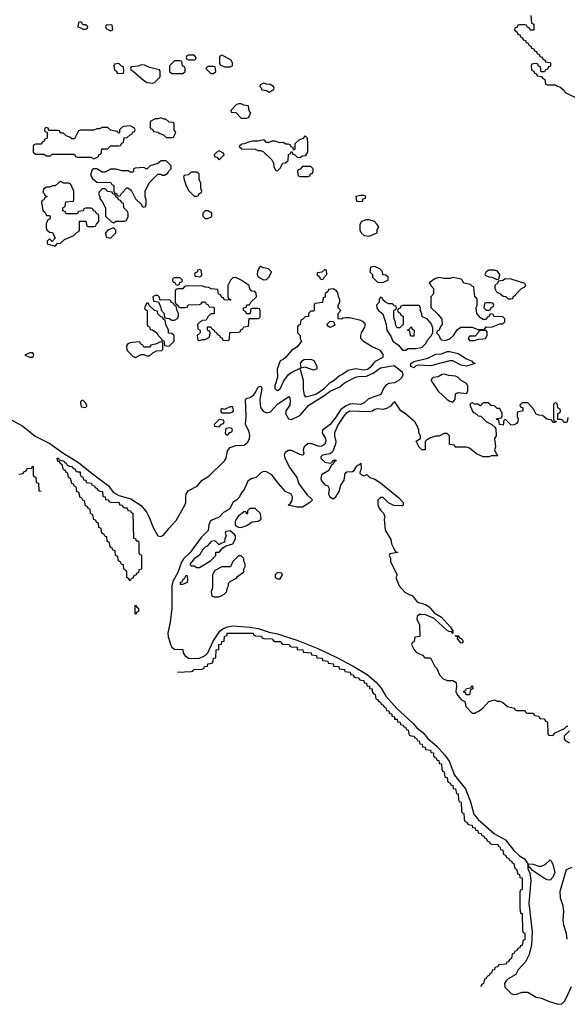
# Model space of a CAD drawing. Header units: inches. Extents: x 2722057 to 2913084, y 892730 to 1030005.
# Tile 177 of 231: x 2849856 to 2853794, y 928662 to 935742. Entities that reach past the tile are written whole.
import ezdxf

# ---------------------------------------------------------------- set-up
doc = ezdxf.new("R2010")
doc.units = ezdxf.units.IN
doc.header["$MEASUREMENT"] = 0
for name, color, linetype in [('C8943', 7, 'Continuous'), ('C8952', 7, 'Continuous'), ('C8953', 7, 'Continuous')]:
    doc.layers.add(name, color=color, linetype=linetype)

msp = doc.modelspace()

# ---------------------------------------------------------------- linework, layer by layer
at = {"layer": 'C8943', "color": 2}
for points, elevation in [([(2850000, 934846.9), (2849970, 934846), (2849958, 934842), (2849954, 934830), (2849954, 934790), (2849970, 934774), (2850000, 934774)], 6), ([(2849788.7, 932868.7), (2849879.2, 932819.2), (2849967.1, 932747.1), (2850000, 932730.6)], 2), ([(2849850, 932474), (2849882, 932478), (2849886, 932490), (2849902, 932498), (2849910, 932514), (2849942, 932518), (2849950, 932534), (2849954, 932530), (2849954, 932470), (2849958, 932458), (2849971.1, 932451.1), (2849974, 932414), (2849991.3, 932410), (2849994, 932354), (2850000, 932352.8)], -2)]:
    msp.add_lwpolyline(points, dxfattribs=dict(at, elevation=elevation))
at = {"layer": 'C8943', "color": 2, "elevation": 6}
msp.add_lwpolyline([(2849950, 933346), (2849930, 933346), (2849894, 933330), (2849930, 933314), (2849950, 933314), (2849958, 933330)], close=True, dxfattribs=at)
at = {"layer": 'C8952', "color": 2}
for points, elevation in [([(2853052.2, 930000), (2853052.7, 929992.7), (2853058, 929978), (2853074, 929970), (2853078, 929958), (2853091.6, 929951.6), (2853111.3, 929950), (2853112.7, 929932.7), (2853132, 929930), (2853134, 929914), (2853150, 929912), (2853154, 929894), (2853174, 929890), (2853178, 929878), (2853194, 929870), (2853198, 929858), (2853210, 929854), (2853218, 929838), (2853234, 929830), (2853238, 929818), (2853252, 929812), (2853294, 929810), (2853298, 929798), (2853310, 929794), (2853314, 929774), (2853331.3, 929770), (2853332, 929752), (2853338, 929738), (2853350, 929734), (2853358, 929718), (2853370, 929714), (2853378, 929698), (2853394, 929690), (2853398, 929678), (2853410, 929674), (2853418, 929638), (2853430, 929634), (2853438, 929598), (2853450, 929594), (2853454, 929574), (2853470, 929572), (2853470.6, 929489.4), (2853470, 929486), (2853458, 929482), (2853454, 929470), (2853452.7, 929352.7), (2853458, 929318), (2853470, 929314), (2853470.7, 929310), (2853472.7, 929192.7), (2853478, 929178), (2853490, 929174), (2853490, 929126), (2853478, 929122), (2853470, 929086), (2853458, 929082), (2853450, 929066), (2853438, 929062), (2853434, 929050), (2853418, 929042), (2853410, 929026), (2853398, 929022), (2853394, 928990), (2853378, 928982), (2853370, 928966), (2853358, 928962), (2853354, 928950), (2853310, 928946), (2853298, 928942), (2853294, 928930), (2853274, 928926), (2853272, 928910), (2853254, 928906), (2853250, 928886), (2853238, 928882), (2853234, 928870), (2853218, 928862), (2853210, 928846), (2853198, 928842), (2853192, 928810), (2853178, 928802), (2853173, 928787)], -2), ([(2853146.6, 930000), (2853154.4, 929990), (2853270, 929887.6), (2853350, 929843.7), (2853410, 929767.2), (2853450, 929730.4), (2853486.6, 929706.6), (2853510.9, 929670.9), (2853549.6, 929670.4), (2853590, 929655.8), (2853610, 929654), (2853634.2, 929665.8), (2853670, 929700.7), (2853675.8, 929695.8), (2853690.4, 929670.4), (2853704, 929610), (2853690, 929575.3), (2853670, 929555.3), (2853650, 929557.2), (2853630, 929566), (2853543.3, 929623.3), (2853530, 929642), (2853522, 929642), (2853518, 929658), (2853510, 929666), (2853510, 929634), (2853514, 929634), (2853512, 929630), (2853524.6, 929604.6), (2853531.7, 929551.7), (2853518.8, 929390), (2853542.7, 929182.7), (2853538, 929090), (2853520.8, 929019.2), (2853493.2, 928966.8), (2853442, 928910), (2853425.1, 928874.9), (2853370, 928843.6), (2853354.9, 928830), (2853342.4, 928810), (2853344.4, 928784.4), (2853390, 928739.3), (2853410, 928732.2), (2853430, 928734), (2853470, 928748.2), (2853510, 928748.2), (2853570, 928714), (2853610, 928706.7), (2853670, 928679.5), (2853730, 928661.6), (2853754.3, 928665.7), (2853775.1, 928684.9), (2853789.7, 928710.3), (2853825.1, 928790)], 2), ([(2853794.5, 929130), (2853789.4, 929170), (2853769.5, 929230), (2853763.6, 929270), (2853769.5, 929330.5), (2853764.5, 929370), (2853745.8, 929425.8), (2853744.1, 929475.9), (2853789.1, 929630.9), (2853830, 929646.8)], 2)]:
    msp.add_lwpolyline(points, dxfattribs=dict(at, elevation=elevation))
at = {"layer": 'C8953', "color": 2}
msp.add_line((2850000, 932352.8, -2), (2850010.6, 932350.6, -2), dxfattribs=at)
for points, elevation in [([(2853532.7, 935772.7), (2853538, 935718), (2853554, 935710), (2853554, 935670), (2853550, 935666), (2853527.3, 935667.3), (2853522, 935682), (2853507.3, 935687.3), (2853502, 935702), (2853490, 935706), (2853450, 935706), (2853438, 935702), (2853432.7, 935687.3), (2853418, 935682), (2853414, 935670), (2853432.7, 935652.7), (2853438, 935638), (2853452.7, 935632.7), (2853458, 935618), (2853472.7, 935612.7), (2853478, 935598), (2853492.7, 935592.7), (2853498, 935578), (2853512.7, 935572.7), (2853518, 935558), (2853532.7, 935552.7), (2853538, 935538), (2853552.7, 935532.7), (2853558, 935518), (2853572.7, 935512.7), (2853578, 935498), (2853592.7, 935492.7), (2853598, 935478), (2853612.7, 935472.7), (2853618, 935458), (2853632.7, 935452.7), (2853638, 935438), (2853670, 935434), (2853674, 935430), (2853672.7, 935407.3), (2853658, 935402), (2853652.7, 935387.3), (2853638, 935382), (2853630, 935366), (2853607.3, 935367.3), (2853602, 935402), (2853587.3, 935407.3), (2853582, 935422), (2853570, 935426), (2853538, 935422), (2853534, 935410), (2853538, 935378), (2853552.7, 935372.7), (2853558, 935358), (2853572.7, 935352.7), (2853578, 935338), (2853610, 935334), (2853618, 935318), (2853632.7, 935312.7), (2853638, 935278), (2853650, 935274), (2853710, 935274), (2853723.6, 935263.6), (2853739.6, 935259.6), (2853772.7, 935232.7), (2853778, 935218), (2853872.7, 935172.7)], 6), ([(2850000, 934774), (2850030, 934774), (2850050, 934762), (2850076.4, 934763.6), (2850090, 934774), (2850250, 934774), (2850258, 934758), (2850270, 934754), (2850367.3, 934752.7), (2850390, 934742), (2850422, 934758), (2850426, 934770), (2850442, 934778), (2850446, 934810), (2850450, 934814), (2850490, 934814), (2850510, 934834), (2850570, 934834), (2850582, 934838), (2850590, 934854), (2850602, 934858), (2850607.3, 934892.7), (2850630, 934894), (2850650, 934914), (2850662, 934918), (2850670, 934934), (2850682, 934938), (2850686, 934950), (2850682, 934962), (2850650, 934978), (2850605.4, 934974.6), (2850594, 934970), (2850574, 934950), (2850574, 934930), (2850570, 934926), (2850558, 934938), (2850508.4, 934948.4), (2850490, 934966), (2850450, 934966), (2850430, 934958), (2850410, 934958), (2850390, 934948), (2850292.7, 934947.3), (2850278, 934942), (2850250, 934886), (2850230, 934886), (2850216.4, 934896.4), (2850190, 934906), (2850170, 934926), (2850150, 934926), (2850142, 934942), (2850130, 934946), (2850066, 934946), (2850062, 934962), (2850050, 934966), (2850038, 934962), (2850034, 934950), (2850038, 934938), (2850054, 934934), (2850054, 934890), (2850038, 934882), (2850032.7, 934867.3), (2850018, 934862), (2850012.7, 934847.3), (2850000, 934846.9)], 6), ([(2850000, 932730.6), (2850073.7, 932693.7), (2850166.8, 932626.8), (2850278.9, 932558.9), (2850388.7, 932468.7), (2850492.6, 932392.6), (2850530, 932342.8), (2850570, 932320.2), (2850655.6, 932295.6), (2850728.7, 932248.7), (2850770, 932198.8), (2850785.5, 932170), (2850815.3, 932090), (2850850, 932030.5), (2850870, 932024.9), (2850890, 932035.8), (2850930, 932086.4), (2850980.3, 932139.7), (2851044.7, 932250), (2851049.7, 932270), (2851050, 932311.3), (2851054.3, 932330), (2851067.2, 932352.8), (2851132.9, 932387.1), (2851168.8, 932431.2), (2851218.2, 932461.8), (2851329.8, 932570.2), (2851342, 932590), (2851350, 932642.8), (2851370, 932664.9), (2851410, 932681.1), (2851470, 932681.3), (2851496.6, 932703.4), (2851508.3, 932730), (2851511.5, 932751.5), (2851504.7, 932784.7), (2851479.7, 932830), (2851484.7, 932890), (2851479, 933010), (2851490, 933021), (2851510, 933024), (2851537.7, 933042.3), (2851554.9, 933065.1), (2851570, 933102.8), (2851590, 933106), (2851596.4, 933090), (2851583.8, 933010), (2851584.4, 932970), (2851590.3, 932950.3), (2851606.3, 932926.3), (2851630, 932915.3), (2851658.8, 932921.2), (2851710, 932976.3), (2851792.7, 933032.7), (2851799.8, 933019.8), (2851802, 933002), (2851799.3, 932970), (2851770.7, 932930), (2851767.7, 932910), (2851790, 932870.8), (2851810, 932867.7), (2851870, 932895.3), (2851936.2, 932970), (2852043.8, 933036.2), (2852090, 933071.8), (2852159.1, 933100.9), (2852192.7, 933130), (2852270, 933170.3), (2852290, 933176), (2852350, 933178.3), (2852399.1, 933200.9), (2852450, 933238.7), (2852550, 933256), (2852606, 933210), (2852610.7, 933190), (2852604.7, 933170), (2852584.7, 933150), (2852551.3, 933130), (2852510, 933126), (2852490, 933114), (2852473.4, 933090), (2852454, 933046), (2852364.1, 933015.9), (2852334.1, 932985.9), (2852310, 932974), (2852250, 932979.7), (2852230, 932976.9), (2852198.2, 932961.8), (2852162.8, 932937.2), (2852130, 932883.6), (2852088.2, 932830), (2852034.9, 932790), (2852030.4, 932770), (2852055.8, 932730), (2852057.6, 932710), (2852050, 932689.6), (2852030, 932676.2), (2852010, 932673.3), (2851950, 932694.7), (2851927.7, 932692.3), (2851901.3, 932670), (2851895.3, 932650), (2851898.4, 932621.6), (2851890.4, 932609.6), (2851870, 932614.5), (2851810, 932643.5), (2851790, 932643.5), (2851765.5, 932630), (2851757, 932610), (2851762, 932590), (2851798.9, 932518.9), (2851850, 932450.8), (2851864.4, 932404.4), (2851924.5, 932324.5), (2851962, 932290), (2851942, 932270), (2851890, 932236), (2851850, 932237.2), (2851788, 932250), (2851800.4, 932259.6), (2851816, 932284), (2851817.2, 932310), (2851809.3, 932329.3), (2851766.6, 932350), (2851714, 932410), (2851670, 932469.6), (2851631.5, 932491.5), (2851610, 932492.7), (2851590, 932483.7), (2851557.3, 932450), (2851520.8, 932439.2), (2851496.9, 932423.1), (2851472.8, 932367.2), (2851446.9, 932333.1), (2851436.4, 932310), (2851418, 932290), (2851388.9, 932271.1), (2851370.2, 932229.8), (2851360.3, 932219.7), (2851321.4, 932198.6), (2851290, 932163.6), (2851237.5, 932142.5), (2851226.8, 932133.2), (2851217.4, 932110), (2851212.2, 932067.8), (2851160.4, 932019.6), (2851083.1, 931910), (2851033.9, 931866.1), (2851019.4, 931840.6), (2850994.2, 931765.8), (2850957.2, 931702.8), (2850951.2, 931670), (2850950.3, 931510), (2850938, 931410), (2850921.3, 931330), (2850924.2, 931304.2), (2850943, 931243), (2850950.6, 931230.6), (2850970, 931216), (2851030, 931214), (2851032, 931190), (2851046.4, 931166.4), (2851071, 931151), (2851090, 931147.3), (2851150, 931150.3), (2851190, 931169.1), (2851208.6, 931190), (2851247.1, 931272.9), (2851296.3, 931343.7), (2851318.1, 931361.9), (2851350, 931375.8), (2851390, 931382.2), (2851510, 931373.4), (2851570, 931364), (2851650, 931338.6), (2851710, 931326.7), (2851857.5, 931277.5), (2851999.2, 931219.2), (2852136, 931156), (2852253.2, 931093.2), (2852353.9, 931033.9), (2852418.6, 930978.6), (2852454.7, 930934.7), (2852490, 930877.4), (2852569.5, 930789.5), (2852684, 930684), (2852711.6, 930650), (2852755.8, 930615.8), (2852792.8, 930570), (2852857, 930517), (2852914.1, 930454.1), (2852943.6, 930410), (2852983.2, 930310), (2853061.3, 930210), (2853098.2, 930118.2), (2853123.1, 930030), (2853146.6, 930000)], 2), ([(2853798, 932882), (2853794, 932850), (2853790, 932846), (2853770, 932846), (2853762, 932862), (2853750, 932866), (2853726, 932866), (2853726, 932910), (2853742, 932918), (2853746, 932930), (2853742, 932942), (2853726, 932950), (2853722, 932982), (2853710, 932986), (2853698, 932982), (2853694, 932970), (2853694, 932870), (2853698, 932858), (2853714, 932854), (2853710, 932846), (2853690, 932846), (2853682, 932862), (2853646, 932870), (2853616.4, 932896.4), (2853590, 932898), (2853568.7, 932908.7), (2853550, 932946), (2853510, 932986), (2853470, 932986), (2853454, 932970), (2853458, 932958), (2853474, 932950), (2853474, 932930), (2853470, 932926), (2853438, 932922), (2853434, 932910), (2853434, 932890), (2853442, 932870), (2853438, 932850), (2853430, 932838), (2853411.3, 932828.7), (2853390, 932826), (2853350, 932866), (2853338, 932862), (2853332.7, 932827.3), (2853306, 932830), (2853302, 932862), (2853286, 932870), (2853290, 932874), (2853322, 932878), (2853326, 932890), (2853326, 932910), (2853310, 932946), (2853290, 932946), (2853270, 932966), (2853247.3, 932967.3), (2853230, 932986), (2853190, 932986), (2853170, 932966), (2853150, 932978), (2853130, 932978), (2853110, 932986), (2853098, 932982), (2853094, 932970), (2853118, 932918), (2853130, 932914), (2853152.7, 932892.7), (2853172, 932892), (2853214, 932850), (2853252, 932832), (2853272.7, 932812.7), (2853279.6, 932799.6), (2853282, 932750), (2853272, 932730), (2853278, 932670), (2853272, 932650), (2853282, 932622), (2853294, 932610), (2853290, 932606), (2853250, 932606), (2853230, 932598), (2853190, 932598), (2853140.2, 932620.2), (2853090, 932662), (2853070, 932668.7), (2852988.4, 932668.4), (2852982, 932682), (2852947.3, 932687.3), (2852946, 932750), (2852930, 932766), (2852910, 932766), (2852870, 932746), (2852850, 932746), (2852810, 932735.3), (2852781, 932719), (2852771.6, 932708.4), (2852772, 932650), (2852750, 932648), (2852729.1, 932669.1), (2852708, 932710), (2852738, 932730), (2852738, 932750), (2852726, 932770), (2852726, 932790), (2852716.4, 932816.4), (2852698, 932850), (2852630, 932908.7), (2852598, 932930), (2852553.2, 932993.2), (2852544.7, 932990), (2852519.8, 932960.2), (2852494.8, 932945.2), (2852470, 932939), (2852430, 932944), (2852410, 932939), (2852393.2, 932926.8), (2852370, 932922), (2852230, 932927.6), (2852202.4, 932910), (2852190, 932896.2), (2852145.3, 932830), (2852120.7, 932770), (2852119.1, 932750), (2852130.7, 932709.3), (2852127.3, 932690), (2852104.9, 932635.1), (2852090, 932619), (2852034, 932610), (2852022, 932598), (2852021, 932590), (2852050, 932561), (2852090, 932554), (2852102, 932558), (2852110, 932574), (2852130, 932574), (2852132, 932570), (2852118, 932562), (2852110, 932546), (2852098, 932542), (2852079.8, 932500.2), (2852026, 932470), (2852022.8, 932442.8), (2852026.4, 932426.4), (2852050, 932398), (2852072, 932390), (2852082, 932370), (2852078, 932330), (2852087.3, 932310), (2852110, 932296), (2852130, 932311.3), (2852153.2, 932350), (2852165.6, 932394.4), (2852189, 932431), (2852198, 932482), (2852208.7, 932491.3), (2852250, 932492), (2852260.4, 932499.6), (2852278, 932530), (2852290, 932542), (2852298, 932542), (2852310, 932552), (2852312, 932510), (2852303.6, 932496.4), (2852302, 932482), (2852314, 932470), (2852330, 932462), (2852351.6, 932471.6), (2852374, 932450), (2852410, 932438), (2852450.9, 932410.9), (2852583.6, 932303.6), (2852614, 932270), (2852614, 932250), (2852610, 932246), (2852548, 932248), (2852507.3, 932267.3), (2852470, 932306), (2852450, 932306), (2852432.7, 932287.3), (2852432.7, 932252.7), (2852442, 932230), (2852450, 932214), (2852472.7, 932192.7), (2852482, 932170), (2852478, 932150), (2852484.7, 932070), (2852524.7, 932004.7), (2852530, 931974), (2852543.6, 931943.6), (2852558, 931918), (2852574, 931910), (2852518, 931902), (2852514, 931890), (2852522, 931870), (2852523.6, 931843.6), (2852571.3, 931750), (2852562, 931730), (2852586, 931670), (2852626.2, 931626.2), (2852652, 931610), (2852679.9, 931599.9), (2852710, 931561), (2852724.7, 931550), (2852775.5, 931535.5), (2852799.9, 931519.9), (2852837.3, 931477.3), (2852890, 931446), (2852954.2, 931374.2), (2852971.6, 931348.4), (2852971.6, 931328.4), (2852962, 931342), (2852950, 931341.2), (2852929.7, 931349.7), (2852836, 931436), (2852770, 931464), (2852743.1, 931463.1), (2852732.7, 931467.3), (2852714, 931450), (2852712, 931430), (2852731.3, 931390), (2852734, 931310), (2852730, 931306), (2852698, 931302), (2852694, 931270), (2852678, 931262), (2852674, 931250), (2852692, 931210), (2852710, 931192), (2852752.7, 931172.7), (2852770, 931154), (2852810, 931154), (2852842, 931090), (2852855.3, 931075.3), (2852876, 931030), (2852901.4, 931001.4), (2852930, 930990.8), (2852970.7, 930990.7), (2852995.3, 930975.3), (2852998, 930950), (2852992, 930910), (2853003.6, 930883.6), (2853034, 930850), (2853058, 930838), (2853063.6, 930803.6), (2853110, 930754), (2853130, 930754), (2853138, 930762), (2853153.6, 930766.4), (2853188, 930790), (2853230, 930838), (2853270, 930851.3), (2853290, 930842), (2853310, 930842), (2853331.6, 930831.6), (2853363.6, 930803.6), (2853414, 930790), (2853418, 930778), (2853430, 930774), (2853490, 930774), (2853498, 930758), (2853510, 930754), (2853550, 930754), (2853558, 930738), (2853590, 930734), (2853598, 930718), (2853630, 930714), (2853638, 930698), (2853650, 930694), (2853652.7, 930687.3), (2853654, 930610), (2853658, 930598), (2853690, 930594), (2853707.3, 930612.7), (2853775.3, 930644.7), (2853790, 930662), (2853798, 930662)], 6), ([(2850990, 931050.3), (2851090, 931054), (2851102, 931058), (2851106, 931070), (2851168, 931072), (2851182, 931078), (2851186, 931090), (2851207.3, 931092.7), (2851210, 931111), (2851228.4, 931111.6), (2851242, 931118), (2851248, 931132), (2851248.7, 931150), (2851266, 931154), (2851270, 931211.3), (2851287.3, 931212.7), (2851289.4, 931250), (2851308, 931252), (2851310, 931271.3), (2851327.3, 931272.7), (2851329.5, 931310), (2851347.3, 931312.7), (2851348.7, 931330), (2851534, 931330), (2851538, 931318), (2851551.6, 931311.6), (2851594, 931310), (2851598, 931298), (2851611.6, 931291.6), (2851674, 931290), (2851678, 931278), (2851691.6, 931271.6), (2851734, 931270), (2851738, 931258), (2851751.6, 931251.6), (2851794, 931250), (2851798, 931238), (2851812, 931232), (2851851.3, 931230), (2851852.7, 931212.7), (2851892, 931210), (2851894, 931194), (2851952, 931190), (2851954, 931174), (2851991.3, 931170), (2851992.7, 931152.7), (2852032, 931150), (2852034, 931134), (2852072, 931130), (2852074, 931114), (2852112, 931110), (2852114, 931094), (2852152, 931090), (2852154, 931074), (2852192, 931070), (2852194, 931054), (2852232, 931050), (2852234, 931034), (2852254, 931030), (2852258, 931018), (2852271.6, 931011.6), (2852294, 931010), (2852298, 930998), (2852311.3, 930991.3), (2852331.3, 930990), (2852332.7, 930972.7), (2852350, 930971.3), (2852352.7, 930952.7), (2852371.3, 930950), (2852372.7, 930932.7), (2852390, 930931.3), (2852391.6, 930911.6), (2852398, 930898), (2852412, 930890), (2852418, 930858), (2852430, 930854), (2852438, 930838), (2852450, 930834), (2852458, 930818), (2852470, 930814), (2852478, 930798), (2852490, 930794), (2852494, 930774), (2852510, 930772), (2852514, 930754), (2852531.3, 930750), (2852532.7, 930732.7), (2852551.3, 930730), (2852552.7, 930712.7), (2852570, 930711.3), (2852572.7, 930692.7), (2852592, 930690), (2852594, 930674), (2852614, 930670), (2852618, 930658), (2852630, 930654), (2852638, 930638), (2852650, 930634), (2852658, 930598), (2852671.6, 930591.6), (2852694, 930590), (2852698, 930578), (2852710, 930574), (2852718, 930558), (2852730, 930554), (2852734, 930534), (2852750, 930532), (2852754, 930514), (2852772, 930510), (2852774, 930494), (2852811, 930490), (2852812, 930472), (2852831, 930470), (2852831.6, 930451.6), (2852838, 930438), (2852850, 930434), (2852858, 930418), (2852870, 930414), (2852874, 930394), (2852890, 930392), (2852892, 930352), (2852898, 930338), (2852910, 930334), (2852914, 930294), (2852930, 930292), (2852931.6, 930271.6), (2852938, 930258), (2852950, 930254), (2852958, 930238), (2852970, 930234), (2852974, 930214), (2852990, 930212), (2852998, 930178), (2853010, 930174), (2853012.7, 930132.7), (2853018, 930118), (2853030, 930114), (2853034, 930050), (2853038, 930038), (2853050, 930034), (2853052.2, 930000)], -2), ([(2853810.9, 930629.1), (2853772, 930590), (2853772, 930570), (2853779.6, 930559.6), (2853810, 930542)], 6)]:
    msp.add_lwpolyline(points, dxfattribs=dict(at, elevation=elevation))
for points, elevation in [([(2850290, 935726), (2850278, 935722), (2850274, 935690), (2850302, 935682), (2850310, 935674), (2850330, 935674), (2850342, 935678), (2850346, 935690), (2850330, 935706), (2850310, 935706), (2850302, 935722)], 6), ([(2850510, 935706), (2850478, 935702), (2850474, 935690), (2850478, 935678), (2850510, 935662), (2850526, 935670), (2850522, 935702)], 6), ([(2851110, 935486), (2851070, 935486), (2851058, 935482), (2851054, 935470), (2851058, 935458), (2851070, 935454), (2851110, 935454), (2851122, 935458), (2851126, 935470)], 6), ([(2851310, 935486), (2851298, 935482), (2851294, 935470), (2851294, 935430), (2851298, 935418), (2851330, 935402), (2851370, 935402), (2851386, 935410), (2851386, 935430), (2851378, 935450), (2851330, 935478)], 6), ([(2850570, 935426), (2850538, 935422), (2850534, 935410), (2850538, 935378), (2850552.7, 935372.7), (2850558, 935358), (2850590, 935354), (2850602, 935358), (2850606, 935370), (2850602, 935402), (2850587.3, 935407.3)], 6), ([(2850730, 935418), (2850707.3, 935407.3), (2850658, 935402), (2850654, 935390), (2850658, 935378), (2850672.7, 935372.7), (2850746.4, 935306.4), (2850774, 935290), (2850810, 935284.7), (2850826, 935290), (2850866, 935330), (2850866, 935370), (2850862, 935382), (2850790, 935398), (2850754.6, 935414.6)], 6), ([(2851010, 935446), (2850970, 935446), (2850934, 935410), (2850934, 935370), (2850950, 935354), (2851030, 935354), (2851046, 935370), (2851046, 935390), (2851042, 935402), (2851026, 935410), (2851022, 935442)], 6), ([(2851250, 935406), (2851210, 935406), (2851194, 935390), (2851230, 935354), (2851250, 935354), (2851266, 935370), (2851262, 935402)], 6), ([(2851610, 935286), (2851585.4, 935274.6), (2851582, 935262), (2851592.7, 935252.7), (2851598, 935238), (2851630, 935234), (2851650, 935222), (2851682, 935238), (2851686, 935250), (2851682, 935262), (2851656.4, 935276.4), (2851630, 935278)], 6), ([(2851450, 935138), (2851430, 935138), (2851414, 935130), (2851374, 935090), (2851378, 935078), (2851410, 935074), (2851450, 935034), (2851490, 935034), (2851502, 935038), (2851518, 935070), (2851506, 935090), (2851502, 935122), (2851468.4, 935128.4)], 6), ([(2850870, 935035.3), (2850850, 935028), (2850830, 935028), (2850794, 935010), (2850794, 934970), (2850798, 934958), (2850810, 934954), (2850818, 934938), (2850850, 934934), (2850863.6, 934923.6), (2850890, 934914), (2850910, 934894), (2850950, 934894), (2850962, 934898), (2850978, 934930), (2850966, 934950), (2850966, 934990), (2850962, 935002), (2850930, 935006), (2850907.3, 935027.3), (2850892.7, 935027.3)], 6), ([(2851910, 934906), (2851892.7, 934887.3), (2851863.6, 934876.4), (2851834, 934850), (2851834, 934810), (2851830, 934806), (2851826, 934806), (2851822, 934822), (2851807.3, 934827.3), (2851802, 934842), (2851787.3, 934847.3), (2851770, 934848), (2851750, 934858), (2851730, 934855.3), (2851690, 934868.7), (2851670, 934868.7), (2851650, 934858), (2851630, 934858), (2851616.4, 934876.4), (2851610, 934878), (2851570, 934868), (2851530, 934868.7), (2851510, 934864), (2851471.6, 934848.4), (2851452.7, 934847.3), (2851434, 934830), (2851452.7, 934812.7), (2851550, 934812), (2851570, 934802), (2851590, 934802), (2851610, 934792), (2851670, 934734), (2851682, 934710), (2851683.6, 934683.6), (2851698, 934658), (2851710, 934654), (2851730, 934674), (2851748.7, 934711.3), (2851767.3, 934712.7), (2851786, 934730), (2851788.4, 934771.6), (2851802, 934778), (2851807.3, 934792.7), (2851814, 934794), (2851818, 934778), (2851832.7, 934772.7), (2851852.7, 934752.7), (2851870, 934752), (2851890, 934762), (2851914.6, 934765.4), (2851928, 934790), (2851928, 934850), (2851926, 934890)], 6), ([(2851290, 934798), (2851274, 934790), (2851254, 934770), (2851258, 934758), (2851272.7, 934752.7), (2851290, 934734), (2851326, 934770), (2851322, 934782)], 6), ([(2850872.7, 934727.3), (2850850, 934708), (2850794, 934690), (2850770, 934666), (2850750, 934678), (2850686, 934674), (2850674, 934670), (2850674, 934650), (2850670, 934646), (2850650, 934646), (2850635.3, 934655.3), (2850590, 934655.3), (2850550, 934668), (2850510, 934668), (2850470, 934646), (2850450, 934646), (2850410, 934668.7), (2850390, 934668.7), (2850378, 934662), (2850364.7, 934624.7), (2850379.6, 934599.6), (2850410, 934574), (2850511.6, 934571.6), (2850518, 934558), (2850534, 934550), (2850534, 934510), (2850538, 934498), (2850552.7, 934492.7), (2850558, 934478), (2850570, 934474), (2850582, 934478), (2850587.3, 934492.7), (2850627.3, 934532.7), (2850632.7, 934532.7), (2850656.9, 934516.9), (2850690, 934454), (2850732.7, 934412.7), (2850738, 934398), (2850750, 934394), (2850762, 934398), (2850766, 934410), (2850766, 934450), (2850758, 934470), (2850758, 934510), (2850786, 934570), (2850848.4, 934631.6), (2850870, 934632), (2850883.6, 934623.6), (2850896.4, 934623.6), (2850922, 934638), (2850926, 934650), (2850946, 934670), (2850946, 934690), (2850910, 934726)], 6), ([(2851130, 934646), (2851090, 934646), (2851070, 934626), (2851038, 934622), (2851034, 934610), (2851050, 934554), (2851070, 934514), (2851110, 934474), (2851130, 934474), (2851142, 934478), (2851147.3, 934492.7), (2851162, 934498), (2851166, 934510), (2851158, 934530), (2851158, 934570), (2851146, 934590), (2851146, 934630)], 6), ([(2851950, 934686), (2851890, 934686), (2851872.7, 934667.3), (2851858, 934662), (2851854, 934650), (2851858, 934618), (2851870, 934614), (2851930, 934614), (2851942, 934618), (2851947.3, 934632.7), (2851962, 934638), (2851966, 934650), (2851966, 934670)], 6), ([(2850150, 934578), (2850134, 934570), (2850111.6, 934548.4), (2850092.7, 934547.3), (2850070, 934538), (2850050, 934538), (2850030, 934526), (2850022, 934502), (2850032.7, 934492.7), (2850038, 934478), (2850054, 934470), (2850038, 934462), (2850030, 934446), (2850018, 934442), (2850014, 934430), (2850022, 934370), (2850036.9, 934356.9), (2850050, 934334), (2850070, 934334), (2850074, 934330), (2850072.7, 934307.3), (2850058, 934302), (2850045.4, 934274.6), (2850045.4, 934245.4), (2850051.6, 934231.6), (2850070, 934214), (2850091.3, 934211.3), (2850112, 934170), (2850090, 934146), (2850070, 934166), (2850054, 934150), (2850054, 934130), (2850110, 934114), (2850127.3, 934132.7), (2850150, 934134), (2850179, 934161), (2850246, 934190), (2850270, 934214), (2850282, 934218), (2850286, 934230), (2850287.3, 934292.7), (2850332.7, 934292.7), (2850338, 934258), (2850350, 934254), (2850390, 934254), (2850402, 934258), (2850407.3, 934272.7), (2850426, 934290), (2850426, 934330), (2850422, 934342), (2850407.3, 934347.3), (2850402, 934362), (2850387.3, 934367.3), (2850382, 934382), (2850370, 934386), (2850330, 934386), (2850318, 934382), (2850312.7, 934367.3), (2850278, 934362), (2850270, 934346), (2850190, 934346), (2850182, 934362), (2850167.3, 934367.3), (2850166, 934390), (2850182, 934398), (2850187.3, 934432.7), (2850242, 934438), (2850246, 934450), (2850246, 934510), (2850222, 934562), (2850210, 934566), (2850170, 934566)], 6), ([(2850470, 934526), (2850450, 934526), (2850430, 934506), (2850422, 934490), (2850431.6, 934471.6), (2850432.7, 934452.7), (2850450, 934434), (2850472, 934390), (2850474, 934330), (2850514, 934290), (2850530, 934282), (2850550, 934294), (2850610, 934294), (2850622, 934298), (2850636.4, 934323.6), (2850635.3, 934350), (2850630, 934366), (2850606, 934390), (2850602, 934422), (2850590, 934426), (2850582, 934442), (2850567.3, 934447.3), (2850562, 934462), (2850550, 934466), (2850542, 934482), (2850526, 934490), (2850522, 934502), (2850490, 934506)], 6), ([(2852330, 934478), (2852310, 934478), (2852274, 934470), (2852278, 934438), (2852310, 934434), (2852322, 934438), (2852327.3, 934452.7), (2852342, 934458), (2852346, 934470)], 6), ([(2851210, 934368), (2851190, 934368), (2851172, 934350), (2851172, 934330), (2851190, 934312), (2851210, 934312), (2851230, 934322), (2851238, 934330), (2851238, 934350)], 6), ([(2852370, 934302), (2852350, 934302), (2852314, 934290), (2852302, 934270), (2852302, 934230), (2852312, 934210), (2852334, 934190), (2852370, 934184.7), (2852426, 934210), (2852428, 934230), (2852438, 934250), (2852428, 934270), (2852408, 934290)], 6), ([(2850530, 934246), (2850490, 934228), (2850472, 934210), (2850478, 934178), (2850510, 934172), (2850548, 934210), (2850547.3, 934227.3)], 6), ([(2851150, 933946), (2851138, 933942), (2851132.7, 933927.3), (2851118, 933922), (2851114, 933910), (2851118, 933898), (2851150, 933894), (2851162, 933898), (2851166, 933910), (2851162, 933942)], 6), ([(2851590, 933968), (2851579.6, 933960.4), (2851565.4, 933934.6), (2851564.7, 933910), (2851570, 933894), (2851610, 933872), (2851630, 933874), (2851650, 933894), (2851666, 933930), (2851646, 933950), (2851610, 933958)], 6), ([(2852050, 933946), (2852030, 933926), (2851998, 933922), (2851994, 933910), (2852012.7, 933892.7), (2852018, 933878), (2852030, 933874), (2852042, 933878), (2852047.3, 933892.7), (2852066, 933910), (2852062, 933942)], 6), ([(2852410, 933966), (2852378, 933962), (2852374, 933930), (2852394, 933910), (2852394, 933890), (2852430, 933854), (2852467.3, 933852.7), (2852490, 933862), (2852506, 933870), (2852506, 933890), (2852490, 933906), (2852467.3, 933907.3), (2852466, 933930), (2852446, 933950)], 6), ([(2853270, 933942), (2853230, 933942), (2853212, 933930), (2853202, 933910), (2853204.7, 933904.7), (2853230, 933892), (2853251.6, 933891.6), (2853290, 933874), (2853302, 933878), (2853307.3, 933892.7), (2853308, 933910), (2853292.5, 933932.5)], 6), ([(2851010, 933886), (2850970, 933886), (2850958, 933882), (2850954, 933870), (2850958, 933858), (2850972.7, 933852.7), (2850978, 933838), (2850990, 933834), (2851002, 933838), (2851007.3, 933852.7), (2851022, 933858), (2851026, 933870)], 6), ([(2851410, 933888), (2851390, 933886), (2851371.6, 933868.4), (2851352, 933830), (2851354, 933750), (2851358, 933738), (2851374, 933730), (2851370, 933726), (2851327.3, 933727.3), (2851322, 933742), (2851307.3, 933747.3), (2851302, 933762), (2851286, 933770), (2851282, 933802), (2851232.7, 933807.3), (2851216.4, 933816.4), (2851190, 933818), (2851170, 933826), (2851052.7, 933827.3), (2851038, 933822), (2851030, 933806), (2850990, 933806), (2850978, 933802), (2850974, 933790), (2850974, 933710), (2850978, 933698), (2850994, 933690), (2850998, 933678), (2851012.7, 933672.7), (2851047.3, 933672.7), (2851062, 933678), (2851068.4, 933691.6), (2851150, 933694), (2851162, 933698), (2851170, 933714), (2851190, 933714), (2851198, 933698), (2851212.7, 933692.7), (2851218, 933678), (2851250, 933674), (2851254, 933670), (2851254, 933630), (2851250, 933626), (2851230, 933626), (2851210, 933606), (2851198, 933582), (2851170, 933578), (2851154, 933570), (2851134, 933550), (2851138, 933518), (2851154, 933510), (2851154, 933490), (2851132, 933470), (2851138, 933438), (2851150, 933434), (2851170, 933442), (2851190, 933442), (2851222, 933458), (2851226, 933490), (2851222, 933502), (2851206, 933510), (2851206, 933530), (2851210, 933534), (2851230, 933534), (2851238, 933518), (2851254, 933510), (2851258, 933498), (2851270, 933494), (2851278, 933478), (2851294, 933470), (2851298, 933458), (2851312.7, 933452.7), (2851318, 933438), (2851350, 933434), (2851362, 933438), (2851366, 933450), (2851367.3, 933492.7), (2851430, 933494), (2851442, 933498), (2851447.3, 933512.7), (2851462, 933518), (2851467.3, 933532.7), (2851502, 933538), (2851507.3, 933592.7), (2851570, 933594), (2851582, 933598), (2851586, 933610), (2851586, 933650), (2851582, 933662), (2851570, 933666), (2851530, 933666), (2851518, 933662), (2851514, 933630), (2851510, 933626), (2851487.3, 933627.3), (2851482, 933642), (2851466, 933650), (2851466, 933670), (2851486, 933674), (2851489.1, 933690.9), (2851508, 933692), (2851518, 933710), (2851558, 933750), (2851556.4, 933776.4), (2851547.3, 933787.3), (2851526, 933790), (2851510, 933806), (2851506, 933830), (2851450, 933868)], 6), ([(2852970, 933888), (2852950, 933882), (2852910, 933881.2), (2852870, 933888), (2852842, 933878), (2852802, 933850), (2852812, 933830), (2852832, 933810), (2852831.3, 933770), (2852812, 933750), (2852812.7, 933672.7), (2852863.6, 933623.6), (2852892.7, 933587.3), (2852894, 933550), (2852883.6, 933536.4), (2852874, 933510), (2852858, 933502), (2852854, 933490), (2852870, 933474), (2852881, 933450), (2852890, 933441), (2852915.3, 933435.3), (2852950, 933447.3), (2852975.3, 933470), (2853005.2, 933514.8), (2853029.2, 933530.8), (2853110, 933531.3), (2853150, 933514), (2853190, 933514), (2853202, 933518), (2853210, 933534), (2853250, 933532), (2853310, 933554), (2853330, 933554), (2853346, 933570), (2853346, 933590), (2853330, 933606), (2853268.4, 933608.4), (2853262, 933622), (2853250, 933626), (2853238, 933622), (2853230, 933606), (2853218, 933602), (2853210, 933586), (2853190, 933586), (2853170, 933598), (2853144, 933630), (2853138, 933670), (2853146, 933690), (2853146, 933730), (2853142, 933742), (2853128.4, 933748.4), (2853122, 933822), (2853110, 933826), (2853098, 933838), (2853050, 933848), (2853038, 933870), (2853030, 933875.3)], 6), ([(2853350, 933878), (2853330, 933866), (2853298, 933862), (2853294, 933850), (2853274, 933830), (2853274, 933810), (2853284.7, 933784.7), (2853314, 933770), (2853332.7, 933752.7), (2853351.6, 933751.6), (2853370, 933734), (2853390, 933734), (2853402, 933738), (2853407.3, 933752.7), (2853422, 933758), (2853426, 933770), (2853466, 933810), (2853490, 933822), (2853495.3, 933830), (2853490, 933846), (2853390, 933875.3)], 6), ([(2852110, 933806), (2852078, 933802), (2852072.7, 933787.3), (2852054, 933770), (2852052.7, 933747.3), (2852038, 933742), (2852032.7, 933707.3), (2851978, 933702), (2851974, 933690), (2851974, 933650), (2851970, 933646), (2851950, 933646), (2851934, 933630), (2851932.7, 933607.3), (2851910, 933606), (2851892.7, 933587.3), (2851878, 933582), (2851874, 933550), (2851858, 933542), (2851854, 933530), (2851854, 933490), (2851874, 933470), (2851874, 933450), (2851882, 933430), (2851850.7, 933389.3), (2851814, 933366), (2851770, 933315.3), (2851750, 933298), (2851730, 933288), (2851707.3, 933230), (2851711.3, 933170), (2851691.3, 933110), (2851691.3, 933090), (2851700.7, 933080.7), (2851710, 933076), (2851730, 933086.8), (2851755.1, 933144.9), (2851788.7, 933190), (2851812.5, 933207.5), (2851878, 933238), (2851874, 933226), (2851894, 933150), (2851894.4, 933085.6), (2851903, 933043), (2851911.1, 933031.1), (2851970, 933044.6), (2851990, 933052.2), (2852045.1, 933090), (2852090, 933134), (2852117.2, 933150), (2852156.2, 933183.8), (2852173.2, 933190), (2852218.6, 933221.4), (2852270, 933234), (2852330, 933223.1), (2852357.2, 933230), (2852387, 933250), (2852414.3, 933285.7), (2852470, 933314), (2852470, 933335.3), (2852450, 933364), (2852390, 933389.3), (2852327.9, 933427.9), (2852309.2, 933450), (2852309, 933470), (2852315.1, 933490), (2852339, 933530), (2852342, 933550), (2852330, 933568), (2852310, 933578), (2852230, 933597.2), (2852201, 933599), (2852183.6, 933596.4), (2852170, 933588), (2852146, 933590), (2852146, 933630), (2852166, 933650), (2852146, 933670), (2852146, 933690), (2852158, 933710), (2852158, 933730), (2852148.4, 933748.4), (2852147.3, 933767.3), (2852138, 933790)], 6), ([(2850770, 933706), (2850754, 933670), (2850758, 933658), (2850774, 933650), (2850774, 933550), (2850778, 933538), (2850790, 933534), (2850794, 933514), (2850810, 933512), (2850842, 933490), (2850851.6, 933471.6), (2850874, 933450), (2850878, 933438), (2850892.7, 933432.7), (2850898, 933398), (2850930, 933394), (2850966, 933430), (2850966, 933470), (2850950, 933486), (2850927.3, 933487.3), (2850926, 933510), (2850908, 933550), (2850902, 933582), (2850890, 933586), (2850882, 933602), (2850870, 933606), (2850850, 933626), (2850846, 933646), (2850826, 933650), (2850787.3, 933687.3), (2850782, 933702)], 6), ([(2850850, 933758), (2850830, 933758), (2850814, 933750), (2850818, 933718), (2850854, 933714), (2850871.6, 933671.6), (2850872.7, 933652.7), (2850894, 933630), (2850898, 933598), (2850930, 933594), (2850950, 933582), (2850970, 933582), (2850990, 933594), (2850998, 933610), (2850998, 933630), (2850988.4, 933648.4), (2850982, 933682), (2850970, 933686), (2850962, 933702), (2850946, 933710), (2850942, 933722), (2850927.3, 933727.3), (2850866, 933726), (2850858, 933750)], 6), ([(2852450, 933746), (2852442, 933730), (2852442, 933710), (2852422, 933690), (2852424.7, 933670), (2852436, 933650), (2852466.8, 933626.8), (2852491, 933550), (2852497.3, 933510), (2852526.2, 933466.2), (2852540.7, 933430), (2852581.1, 933401.1), (2852610, 933364.7), (2852630, 933364.7), (2852650, 933378), (2852710, 933378), (2852750, 933386.8), (2852775.3, 933410), (2852794.6, 933445.4), (2852818, 933470), (2852827.3, 933492.7), (2852827.3, 933527.3), (2852816.4, 933556.4), (2852786, 933590), (2852750, 933606), (2852747.3, 933627.3), (2852738, 933650), (2852738, 933670), (2852730, 933686), (2852610, 933686), (2852598, 933682), (2852592.7, 933667.3), (2852578, 933662), (2852574, 933650), (2852578, 933638), (2852592.7, 933632.7), (2852598, 933618), (2852614, 933610), (2852614, 933550), (2852590, 933526), (2852570, 933526), (2852558, 933550), (2852558, 933570), (2852548.9, 933588.9), (2852546, 933610), (2852547.3, 933647.3), (2852550, 933654), (2852562, 933658), (2852566, 933670), (2852562, 933682), (2852550, 933686), (2852538, 933698), (2852510, 933698), (2852486, 933710), (2852467.3, 933727.3), (2852462, 933742)], 6), ([(2853250, 933706), (2853210, 933706), (2853198, 933702), (2853194, 933670), (2853210, 933654), (2853230, 933654), (2853242, 933658), (2853247.3, 933672.7), (2853262, 933678), (2853266, 933690), (2853262, 933702)], 6), ([(2852090, 933529.2), (2852076.4, 933536.4), (2852066, 933550), (2852087.3, 933572.7), (2852110, 933574), (2852122, 933550), (2852118, 933542)], 6), ([(2852670, 933466), (2852666, 933470), (2852662, 933502), (2852646, 933510), (2852662, 933518), (2852670, 933534), (2852678, 933518), (2852692, 933510), (2852690, 933466)], 6), ([(2853210, 933506), (2853170, 933506), (2853158, 933502), (2853154, 933490), (2853132.7, 933467.3), (2853090, 933466), (2853082, 933450), (2853090, 933434), (2853130, 933434), (2853156.4, 933443.6), (2853190, 933446), (2853206, 933450), (2853218, 933470), (2853218, 933498)], 6), ([(2850870, 933426), (2850831.6, 933408.4), (2850798, 933402), (2850790, 933386), (2850750, 933386), (2850742, 933402), (2850726, 933410), (2850722, 933422), (2850710, 933426), (2850650, 933418), (2850634, 933410), (2850623.6, 933396.4), (2850626.4, 933366.4), (2850670, 933322), (2850690, 933312), (2850730, 933334), (2850750, 933334), (2850770, 933324.7), (2850790, 933324.7), (2850814.6, 933345.4), (2850840.4, 933359.6), (2850878, 933362), (2850886, 933370), (2850886, 933410), (2850882, 933422)], 6), ([(2853070, 933249.6), (2853030, 933258.4), (2852970, 933289.4), (2852950, 933289.3), (2852810, 933252.7), (2852722, 933258), (2852706, 933254), (2852690, 933238), (2852670, 933248.7), (2852669.4, 933269.4), (2852690, 933284.7), (2852791.8, 933308.2), (2852850, 933337.1), (2852890, 933338), (2852930, 933355.5), (2852950, 933355.5), (2853010, 933341.6), (2853070, 933304), (2853104.7, 933290), (2853116, 933276), (2853131.3, 933270)], 2), ([(2851970, 933222), (2851910, 933244), (2851890, 933238), (2851880.4, 933240.4), (2851875.3, 933270), (2851889.3, 933290.7), (2851902, 933298), (2851950, 933302), (2851971, 933291), (2851994, 933250), (2851994, 933230), (2851990, 933228)], 6), ([(2852910, 933194), (2852894, 933190), (2852866.8, 933173.2), (2852830, 933168), (2852819.6, 933160.4), (2852812, 933150), (2852866, 933070), (2852930, 933011.3), (2852950, 932998), (2852970, 932992), (2852988, 933010), (2852990, 933052), (2853010, 933062), (2853070, 933054), (2853078, 933070), (2853078, 933110), (2853070, 933126), (2853030, 933148), (2853010, 933168), (2852990, 933178), (2852943.1, 933183.1)], 6), ([(2850310, 933006), (2850298, 933002), (2850294, 932990), (2850298, 932958), (2850330, 932954), (2850338, 932962), (2850338, 932970), (2850330, 932986)], 6), ([(2851390, 932958), (2851370, 932958), (2851330, 932938), (2851310, 932946), (2851302, 932938), (2851303.6, 932923.6), (2851310, 932914), (2851370, 932914), (2851390, 932922), (2851394, 932930)], 6), ([(2851290, 932866), (2851254, 932830), (2851258, 932818), (2851290, 932814), (2851307.3, 932832.7), (2851322, 932838), (2851326, 932850), (2851322, 932862)], 6), ([(2851370, 932806), (2851338, 932802), (2851334, 932770), (2851338, 932758), (2851350, 932754), (2851367.3, 932772.7), (2851382, 932778), (2851386, 932790), (2851382, 932802)], 6), ([(2850694, 931994), (2850706, 931994), (2850712, 931988), (2850714, 931910), (2850718, 931898), (2850730, 931894), (2850731.6, 931888.4), (2850732, 931790), (2850714, 931786), (2850710, 931766), (2850698, 931762), (2850694, 931750), (2850678, 931742), (2850670, 931726), (2850658, 931722), (2850650, 931706), (2850642, 931722), (2850626, 931730), (2850626, 931770), (2850622, 931782), (2850606, 931790), (2850602, 931822), (2850587.3, 931827.3), (2850582, 931842), (2850566, 931850), (2850562, 931882), (2850546, 931890), (2850542, 931922), (2850527.3, 931927.3), (2850522, 931942), (2850506, 931950), (2850502, 931982), (2850486, 931990), (2850482, 932022), (2850470, 932026), (2850462, 932042), (2850446, 932050), (2850442, 932082), (2850426, 932090), (2850422, 932122), (2850410, 932126), (2850402, 932142), (2850388.4, 932148.4), (2850382, 932182), (2850366, 932190), (2850362, 932222), (2850350, 932226), (2850342, 932242), (2850330, 932246), (2850322, 932282), (2850310, 932286), (2850302, 932302), (2850290, 932306), (2850282, 932342), (2850266, 932350), (2850262, 932382), (2850250, 932386), (2850242, 932402), (2850230, 932406), (2850222, 932442), (2850208, 932450), (2850202, 932482), (2850190, 932486), (2850182, 932502), (2850170, 932506), (2850162, 932542), (2850146, 932550), (2850142, 932562), (2850130, 932566), (2850126, 932590), (2850134, 932590), (2850138, 932578), (2850151.1, 932571.1), (2850174, 932570), (2850178, 932558), (2850190, 932554), (2850198, 932538), (2850211.6, 932531.6), (2850234, 932530), (2850238, 932518), (2850254, 932510), (2850258, 932498), (2850271.1, 932491.1), (2850291, 932490), (2850291.6, 932471.6), (2850298, 932458), (2850310, 932454), (2850314, 932434), (2850332, 932430), (2850334, 932414), (2850372, 932410), (2850374, 932394), (2850394, 932390), (2850398, 932378), (2850414, 932370), (2850418, 932358), (2850431.6, 932351.6), (2850451, 932350), (2850454, 932314), (2850470, 932312), (2850472.7, 932292.7), (2850494, 932290), (2850498, 932278), (2850512, 932272), (2850571.3, 932270), (2850572.7, 932252.7), (2850594, 932250), (2850598, 932238), (2850611.6, 932231.6), (2850630, 932231), (2850632.7, 932212.7), (2850654, 932210), (2850658, 932198), (2850670, 932194), (2850674, 932014), (2850690, 932012)], -2), ([(2851550, 932226), (2851510, 932226), (2851494, 932210), (2851494, 932190), (2851490, 932186), (2851482, 932202), (2851470, 932206), (2851452, 932188), (2851430, 932175.3), (2851410, 932146), (2851404.7, 932130), (2851404.7, 932110), (2851410, 932102), (2851430, 932092), (2851450, 932091.3), (2851490, 932104.7), (2851528, 932132), (2851570, 932136), (2851593.2, 932150), (2851588.7, 932190)], 6), ([(2851370, 932066), (2851338, 932062), (2851334, 932050), (2851342, 932030), (2851332, 932010), (2851330, 931986), (2851303.6, 931976.4), (2851290, 931966), (2851266, 931990), (2851254, 931994), (2851234, 931990), (2851204.7, 931955.3), (2851190, 931948.7), (2851171.3, 931930), (2851148.1, 931891.9), (2851110, 931864), (2851082, 931830), (2851082, 931822), (2851090, 931814), (2851110, 931814), (2851130, 931802), (2851150, 931802), (2851228.4, 931851.6), (2851266, 931890), (2851267.3, 931912.7), (2851290, 931914), (2851316.4, 931943.6), (2851340.4, 931959.6), (2851390, 931972), (2851408.7, 932010), (2851408, 932030), (2851400.4, 932040.4)], 6), ([(2851450, 931886), (2851430, 931886), (2851390, 931846), (2851372.7, 931807.3), (2851310, 931808), (2851259.6, 931780.4), (2851242, 931750), (2851243.6, 931656.4), (2851232, 931630), (2851238, 931598), (2851252.7, 931592.7), (2851287.3, 931592.7), (2851310, 931602), (2851326, 931610), (2851346, 931630), (2851348.4, 931651.6), (2851358, 931670), (2851358, 931690), (2851370, 931702), (2851414.6, 931725.4), (2851422, 931738), (2851467.3, 931772.7), (2851468.4, 931791.6), (2851478, 931810), (2851478, 931830), (2851468.4, 931848.4), (2851467.3, 931867.3)], 6), ([(2851050, 931746), (2851039.8, 931720.2), (2851030, 931715.3), (2851022, 931698), (2851010, 931694), (2851010, 931682), (2851030, 931682), (2851062, 931698), (2851066, 931710), (2851062, 931742)], 6), ([(2851710, 931766), (2851694, 931750), (2851694, 931730), (2851710, 931722), (2851730, 931722), (2851746, 931750), (2851742, 931762)], 6), ([(2850690, 931466), (2850686, 931470), (2850686, 931530), (2850690, 931534), (2850698, 931518), (2850711.3, 931510), (2850710, 931486), (2850698, 931482)], -2), ([(2853030, 931259), (2853005.2, 931290), (2853007.3, 931307.3), (2852992.7, 931307.3), (2852990, 931314), (2853010, 931311), (2853018, 931298), (2853034.8, 931290), (2853044.7, 931270), (2853038.8, 931261.2)], 6), ([(2853067.3, 930887.3), (2853062, 930902), (2853050, 930906), (2853048.4, 930911.6), (2853062, 930918), (2853070, 930932), (2853102, 930938), (2853106, 930950), (2853111.6, 930951.6), (2853114, 930930), (2853098, 930922), (2853090, 930888)], 6)]:
    msp.add_lwpolyline(points, close=True, dxfattribs=dict(at, elevation=elevation))

doc.saveas('drawing.dxf')
